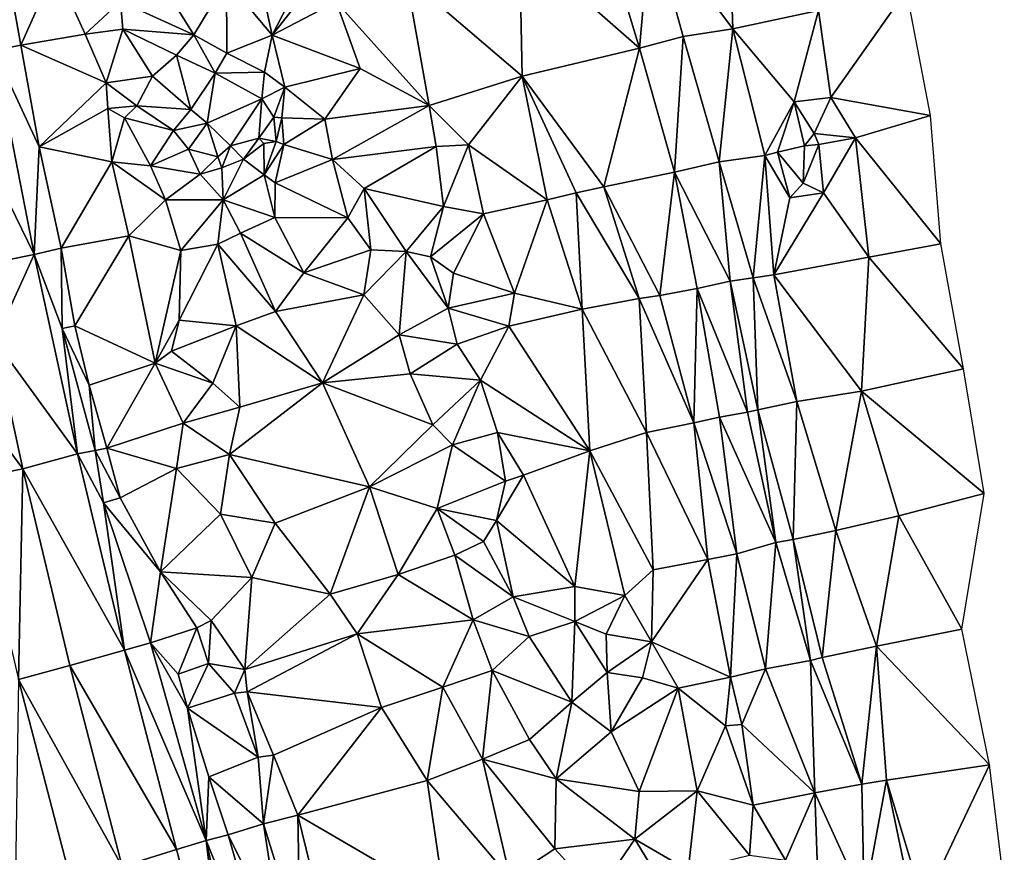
# Model space of a CAD drawing. Header units: feet. Extents: x 116535 to 120173, y 200032 to 203855.
# Tile 12 of 87: x 118406 to 118621, y 201053 to 201235. Entities that reach past the tile are written whole.
import ezdxf

# ---------------------------------------------------------------- set-up
doc = ezdxf.new("R2010")
doc.units = ezdxf.units.FT
doc.header["$MEASUREMENT"] = 0
doc.layers.add('V-TOPO-TINN-3DFC', color=3, linetype='Continuous')

msp = doc.modelspace()

# ---------------------------------------------------------------- linework, layer by layer
at = {"layer": 'V-TOPO-TINN-3DFC'}
for points in [[(118543.7124, 201256.4314, 619.453), (118561.6148, 201232.6595, 621.343), (118560.6928, 201260.9677, 621.858)], [(118560.6928, 201260.9677, 621.858), (118561.6148, 201232.6595, 621.343), (118580.3243, 201236.6518, 623.489)], [(118543.7124, 201256.4314, 619.453), (118533.2976, 201254.6052, 618.73), (118541.2592, 201228.4481, 617.783)], [(118543.7124, 201256.4314, 619.453), (118541.2592, 201228.4481, 617.783), (118550.774, 201230.9493, 618.065)], [(118543.7124, 201256.4314, 619.453), (118550.774, 201230.9493, 618.065), (118561.6148, 201232.6595, 621.343)], [(118533.2976, 201254.6052, 618.73), (118515.0751, 201251.455, 617.762), (118541.2592, 201228.4481, 617.783)], [(118515.0751, 201251.455, 617.762), (118490.3231, 201244.0034, 615.889), (118515.6542, 201222.3136, 616.035)], [(118515.0751, 201251.455, 617.762), (118515.6542, 201222.3136, 616.035), (118541.2592, 201228.4481, 617.783)], [(118400.415918, 201227.96341, 571.763743), (118406.2934, 201229.0622, 570.717), (118402.5741, 201249.8058, 571.015)], [(118406.2934, 201229.0622, 570.717), (118413.78, 201245.9135, 595.881), (118402.5741, 201249.8058, 571.015)], [(118406.2934, 201229.0622, 570.717), (118420.3076, 201231.4894, 596.234), (118413.78, 201245.9135, 595.881)], [(118428.0412, 201238.6419, 597.811), (118413.78, 201245.9135, 595.881), (118420.3076, 201231.4894, 596.234)], [(118428.0412, 201238.6419, 597.811), (118444.0225, 201231.3634, 604.728), (118436.4418, 201243.4973, 603.89)], [(118451.162, 201243.1993, 621.481), (118436.4418, 201243.4973, 603.89), (118444.0225, 201231.3634, 604.728)], [(118451.162, 201243.1993, 621.481), (118444.0225, 201231.3634, 604.728), (118451.243, 201227.331, 607.67)], [(118451.162, 201243.1993, 621.481), (118461.0648, 201231.2944, 611.608), (118458.7016, 201242.4302, 622.983)], [(118451.162, 201243.1993, 621.481), (118451.243, 201227.331, 607.67), (118461.0648, 201231.2944, 611.608)], [(118495.3355, 201215.9451, 614.848), (118490.3231, 201244.0034, 615.889), (118475.0629, 201238.5659, 615.781)], [(118495.3355, 201215.9451, 614.848), (118515.6542, 201222.3136, 616.035), (118490.3231, 201244.0034, 615.889)], [(118458.7016, 201242.4302, 622.983), (118461.0648, 201231.2944, 611.608), (118465.6962, 201240.1931, 612.349)], [(118580.3243, 201236.6518, 623.489), (118582.9775, 201217.6703, 623.626), (118599.5119, 201241.1251, 624.958)], [(118599.5119, 201241.1251, 624.958), (118582.9775, 201217.6703, 623.626), (118604.7363, 201213.705, 626.505)], [(118428.0412, 201238.6419, 597.811), (118420.3076, 201231.4894, 596.234), (118428.5112, 201232.5945, 597.616)], [(118428.0412, 201238.6419, 597.811), (118428.5112, 201232.5945, 597.616), (118444.0225, 201231.3634, 604.728)], [(118467.7223, 201239.749, 612.432), (118465.6962, 201240.1931, 612.349), (118461.0648, 201231.2944, 611.608)], [(118475.0629, 201238.5659, 615.781), (118467.7223, 201239.749, 612.432), (118461.0648, 201231.2944, 611.608)], [(118475.0629, 201238.5659, 615.781), (118461.0648, 201231.2944, 611.608), (118480.3063, 201223.9738, 613.754)], [(118495.3355, 201215.9451, 614.848), (118475.0629, 201238.5659, 615.781), (118480.3063, 201223.9738, 613.754)], [(118561.6148, 201232.6595, 621.343), (118575.0299, 201216.6992, 622.823), (118580.3243, 201236.6518, 623.489)], [(118580.3243, 201236.6518, 623.489), (118575.0299, 201216.6992, 622.823), (118582.9775, 201217.6703, 623.626)], [(118420.3076, 201231.4894, 596.234), (118424.8729, 201220.8865, 596.779), (118428.5112, 201232.5945, 597.616)], [(118428.5112, 201232.5945, 597.616), (118424.8729, 201220.8865, 596.779), (118435.0047, 201222.3536, 598.348)], [(118444.0225, 201231.3634, 604.728), (118428.5112, 201232.5945, 597.616), (118440.1881, 201226.892, 605.915)], [(118440.1881, 201226.892, 605.915), (118428.5112, 201232.5945, 597.616), (118435.0047, 201222.3536, 598.348)], [(118550.774, 201230.9493, 618.065), (118558.6036, 201203.6392, 618.821), (118561.6148, 201232.6595, 621.343)], [(118561.6148, 201232.6595, 621.343), (118558.6036, 201203.6392, 618.821), (118568.5924, 201205.0223, 621.164)], [(118561.6148, 201232.6595, 621.343), (118568.5924, 201205.0223, 621.164), (118575.0299, 201216.6992, 622.823)], [(118406.2934, 201229.0622, 570.717), (118424.8729, 201220.8865, 596.779), (118420.3076, 201231.4894, 596.234)], [(118448.6518, 201222.9547, 606.444), (118444.0225, 201231.3634, 604.728), (118440.1881, 201226.892, 605.915)], [(118448.6518, 201222.9547, 606.444), (118451.243, 201227.331, 607.67), (118444.0225, 201231.3634, 604.728)], [(118461.0648, 201231.2944, 611.608), (118451.243, 201227.331, 607.67), (118459.3927, 201223.1767, 609.748)], [(118461.0648, 201231.2944, 611.608), (118459.3927, 201223.1767, 609.748), (118463.863, 201219.9054, 609.552)], [(118480.3063, 201223.9738, 613.754), (118461.0648, 201231.2944, 611.608), (118463.863, 201219.9054, 609.552)], [(118541.2592, 201228.4481, 617.783), (118548.8728, 201201.368, 618.155), (118550.774, 201230.9493, 618.065)], [(118550.774, 201230.9493, 618.065), (118548.8728, 201201.368, 618.155), (118558.6036, 201203.6392, 618.821)], [(118409.182197, 201183.408837, 571.850836), (118400.415918, 201227.96341, 571.763743), (118388.639442, 201225.392484, 572.395378)], [(118400.415918, 201227.96341, 571.763743), (118410.2418, 201206.9334, 570.714), (118406.2934, 201229.0622, 570.717)], [(118409.182197, 201183.408837, 571.850836), (118410.2418, 201206.9334, 570.714), (118400.415918, 201227.96341, 571.763743)], [(118410.2418, 201206.9334, 570.714), (118424.8729, 201220.8865, 596.779), (118406.2934, 201229.0622, 570.717)], [(118541.2592, 201228.4481, 617.783), (118515.6542, 201222.3136, 616.035), (118533.4956, 201198.1337, 616.248)], [(118541.2592, 201228.4481, 617.783), (118533.4956, 201198.1337, 616.248), (118548.8728, 201201.368, 618.155)], [(118440.1881, 201226.892, 605.915), (118435.0047, 201222.3536, 598.348), (118443.3434, 201215.0281, 600.42)], [(118448.6518, 201222.9547, 606.444), (118440.1881, 201226.892, 605.915), (118443.3434, 201215.0281, 600.42)], [(118459.3927, 201223.1767, 609.748), (118451.243, 201227.331, 607.67), (118448.6518, 201222.9547, 606.444)], [(118397.272967, 201180.975935, 572.343754), (118409.182197, 201183.408837, 571.850836), (118388.639442, 201225.392484, 572.395378)], [(118480.3063, 201223.9738, 613.754), (118463.863, 201219.9054, 609.552), (118472.5647, 201212.9469, 612.474)], [(118480.3063, 201223.9738, 613.754), (118472.5647, 201212.9469, 612.474), (118495.3355, 201215.9451, 614.848)], [(118435.0047, 201222.3536, 598.348), (118424.8729, 201220.8865, 596.779), (118431.5585, 201215.8611, 597.173)], [(118435.0047, 201222.3536, 598.348), (118431.5585, 201215.8611, 597.173), (118443.3434, 201215.0281, 600.42)], [(118448.6518, 201222.9547, 606.444), (118443.3434, 201215.0281, 600.42), (118446.9077, 201212.0508, 600.462)], [(118448.6518, 201222.9547, 606.444), (118446.9077, 201212.0508, 600.462), (118458.8086, 201217.4052, 606.627)], [(118459.3927, 201223.1767, 609.748), (118448.6518, 201222.9547, 606.444), (118458.8086, 201217.4052, 606.627)], [(118463.863, 201219.9054, 609.552), (118459.3927, 201223.1767, 609.748), (118458.8086, 201217.4052, 606.627)], [(118515.6542, 201222.3136, 616.035), (118495.3355, 201215.9451, 614.848), (118503.9632, 201207.3594, 614.019)], [(118515.6542, 201222.3136, 616.035), (118503.9632, 201207.3594, 614.019), (118521.0896, 201195.3655, 614.638)], [(118515.6542, 201222.3136, 616.035), (118527.4151, 201196.8666, 614.87), (118533.4956, 201198.1337, 616.248)], [(118515.6542, 201222.3136, 616.035), (118521.0896, 201195.3655, 614.638), (118527.4151, 201196.8666, 614.87)], [(118410.2418, 201206.9334, 570.714), (118425.226, 201215.2681, 593.331), (118424.8729, 201220.8865, 596.779)], [(118424.8729, 201220.8865, 596.779), (118425.226, 201215.2681, 593.331), (118431.5585, 201215.8611, 597.173)], [(118463.863, 201219.9054, 609.552), (118458.8086, 201217.4052, 606.627), (118461.4508, 201213.4029, 607.799)], [(118463.863, 201219.9054, 609.552), (118461.4508, 201213.4029, 607.799), (118463.196, 201213.2079, 608.015)], [(118472.5647, 201212.9469, 612.474), (118463.863, 201219.9054, 609.552), (118463.196, 201213.2079, 608.015)], [(118446.9077, 201212.0508, 600.462), (118451.9771, 201207.0984, 604.037), (118458.8086, 201217.4052, 606.627)], [(118451.9771, 201207.0984, 604.037), (118458.1786, 201208.8106, 608.302), (118458.8086, 201217.4052, 606.627)], [(118458.1786, 201208.8106, 608.302), (118461.4508, 201213.4029, 607.799), (118458.8086, 201217.4052, 606.627)], [(118575.0299, 201216.6992, 622.823), (118579.3662, 201209.8256, 625.527), (118582.9775, 201217.6703, 623.626)], [(118582.9775, 201217.6703, 623.626), (118579.3662, 201209.8256, 625.527), (118588.393, 201208.8676, 624.102)], [(118582.9775, 201217.6703, 623.626), (118588.393, 201208.8676, 624.102), (118604.7363, 201213.705, 626.505)], [(118410.2418, 201206.9334, 570.714), (118426.131, 201203.6081, 589.475), (118425.226, 201215.2681, 593.331)], [(118431.5585, 201215.8611, 597.173), (118425.226, 201215.2681, 593.331), (118428.8682, 201213.2449, 592.746)], [(118426.131, 201203.6081, 589.475), (118428.8682, 201213.2449, 592.746), (118425.226, 201215.2681, 593.331)], [(118431.5585, 201215.8611, 597.173), (118428.8682, 201213.2449, 592.746), (118439.5361, 201210.4337, 597.45)], [(118431.5585, 201215.8611, 597.173), (118439.5361, 201210.4337, 597.45), (118443.3434, 201215.0281, 600.42)], [(118439.5361, 201210.4337, 597.45), (118446.9077, 201212.0508, 600.462), (118443.3434, 201215.0281, 600.42)], [(118472.5647, 201212.9469, 612.474), (118474.2819, 201204.1222, 611.432), (118495.3355, 201215.9451, 614.848)], [(118474.2819, 201204.1222, 611.432), (118496.8987, 201206.9834, 615.117), (118495.3355, 201215.9451, 614.848)], [(118495.3355, 201215.9451, 614.848), (118496.8987, 201206.9834, 615.117), (118503.9632, 201207.3594, 614.019)], [(118568.5924, 201205.0223, 621.164), (118571.3926, 201205.7473, 621.902), (118575.0299, 201216.6992, 622.823)], [(118571.3926, 201205.7473, 621.902), (118577.2151, 201207.0854, 625.685), (118575.0299, 201216.6992, 622.823)], [(118575.0299, 201216.6992, 622.823), (118577.2151, 201207.0854, 625.685), (118579.3662, 201209.8256, 625.527)], [(118434.5867, 201202.7761, 590.261), (118428.8682, 201213.2449, 592.746), (118426.131, 201203.6081, 589.475)], [(118439.5361, 201210.4337, 597.45), (118428.8682, 201213.2449, 592.746), (118434.5867, 201202.7761, 590.261)], [(118458.1786, 201208.8106, 608.302), (118462.0069, 201208.0595, 605.55), (118461.4508, 201213.4029, 607.799)], [(118461.4508, 201213.4029, 607.799), (118462.0069, 201208.0595, 605.55), (118463.196, 201213.2079, 608.015)], [(118463.196, 201213.2079, 608.015), (118462.0069, 201208.0595, 605.55), (118463.645, 201207.4275, 605.425)], [(118472.5647, 201212.9469, 612.474), (118463.196, 201213.2079, 608.015), (118463.645, 201207.4275, 605.425)], [(118472.5647, 201212.9469, 612.474), (118463.645, 201207.4275, 605.425), (118474.2819, 201204.1222, 611.432)], [(118588.393, 201208.8676, 624.102), (118606.9615, 201185.7627, 626.985), (118604.7363, 201213.705, 626.505)], [(118439.5361, 201210.4337, 597.45), (118442.8544, 201206.3704, 597.945), (118446.9077, 201212.0508, 600.462)], [(118446.9077, 201212.0508, 600.462), (118442.8544, 201206.3704, 597.945), (118449.2329, 201204.6822, 602.15)], [(118446.9077, 201212.0508, 600.462), (118449.2329, 201204.6822, 602.15), (118451.9771, 201207.0984, 604.037)], [(118439.5361, 201210.4337, 597.45), (118434.5867, 201202.7761, 590.261), (118442.8544, 201206.3704, 597.945)], [(118451.9771, 201207.0984, 604.037), (118454.8683, 201204.2222, 605.176), (118458.1786, 201208.8106, 608.302)], [(118454.8683, 201204.2222, 605.176), (118459.2907, 201207.5995, 608.468), (118458.1786, 201208.8106, 608.302)], [(118459.2907, 201207.5995, 608.468), (118462.0069, 201208.0595, 605.55), (118458.1786, 201208.8106, 608.302)], [(118577.2151, 201207.0854, 625.685), (118580.3853, 201207.4215, 625.04), (118579.3662, 201209.8256, 625.527)], [(118588.393, 201208.8676, 624.102), (118579.3662, 201209.8256, 625.527), (118580.3853, 201207.4215, 625.04)], [(118588.393, 201208.8676, 624.102), (118580.3853, 201207.4215, 625.04), (118581.3834, 201196.8396, 623.657)], [(118588.393, 201208.8676, 624.102), (118581.3834, 201196.8396, 623.657), (118591.2822, 201182.8465, 625.23)], [(118588.393, 201208.8676, 624.102), (118591.2822, 201182.8465, 625.23), (118606.9615, 201185.7627, 626.985)], [(118409.182197, 201183.408837, 571.850836), (118415.0891, 201184.7486, 570.809), (118410.2418, 201206.9334, 570.714)], [(118415.0891, 201184.7486, 570.809), (118426.131, 201203.6081, 589.475), (118410.2418, 201206.9334, 570.714)], [(118442.8544, 201206.3704, 597.945), (118434.5867, 201202.7761, 590.261), (118445.3726, 201200.9309, 598.927)], [(118442.8544, 201206.3704, 597.945), (118445.3726, 201200.9309, 598.927), (118449.2329, 201204.6822, 602.15)], [(118450.1339, 201202.339, 602.79), (118451.9771, 201207.0984, 604.037), (118449.2329, 201204.6822, 602.15)], [(118450.1339, 201202.339, 602.79), (118454.8683, 201204.2222, 605.176), (118451.9771, 201207.0984, 604.037)], [(118454.8683, 201204.2222, 605.176), (118459.3357, 201200.8229, 602.647), (118459.2907, 201207.5995, 608.468)], [(118459.2907, 201207.5995, 608.468), (118459.3357, 201200.8229, 602.647), (118462.0069, 201208.0595, 605.55)], [(118463.645, 201207.4275, 605.425), (118462.0069, 201208.0595, 605.55), (118459.3357, 201200.8229, 602.647)], [(118463.645, 201207.4275, 605.425), (118459.3357, 201200.8229, 602.647), (118461.7669, 201199.0388, 603.015)], [(118463.645, 201207.4275, 605.425), (118461.7669, 201199.0388, 603.015), (118474.2819, 201204.1222, 611.432)], [(118474.2819, 201204.1222, 611.432), (118481.1734, 201197.7897, 611.771), (118496.8987, 201206.9834, 615.117)], [(118481.1734, 201197.7897, 611.771), (118498.5168, 201193.9064, 614.355), (118496.8987, 201206.9834, 615.117)], [(118503.9632, 201207.3594, 614.019), (118496.8987, 201206.9834, 615.117), (118498.5168, 201193.9064, 614.355)], [(118507.2135, 201192.2782, 612.278), (118503.9632, 201207.3594, 614.019), (118498.5168, 201193.9064, 614.355)], [(118521.0896, 201195.3655, 614.638), (118503.9632, 201207.3594, 614.019), (118507.2135, 201192.2782, 612.278)], [(118571.3926, 201205.7473, 621.902), (118576.9911, 201198.9758, 625.048), (118577.2151, 201207.0854, 625.685)], [(118581.3834, 201196.8396, 623.657), (118580.3853, 201207.4215, 625.04), (118576.9911, 201198.9758, 625.048)], [(118576.9911, 201198.9758, 625.048), (118580.3853, 201207.4215, 625.04), (118577.2151, 201207.0854, 625.685)], [(118445.3726, 201200.9309, 598.927), (118450.1339, 201202.339, 602.79), (118449.2329, 201204.6822, 602.15)], [(118450.1339, 201202.339, 602.79), (118450.439, 201195.3235, 597.679), (118454.8683, 201204.2222, 605.176)], [(118454.8683, 201204.2222, 605.176), (118450.439, 201195.3235, 597.679), (118459.3357, 201200.8229, 602.647)], [(118568.5924, 201205.0223, 621.164), (118558.6036, 201203.6392, 618.821), (118566.0392, 201178.2851, 619.738)], [(118570.5455, 201178.9742, 621.864), (118568.5924, 201205.0223, 621.164), (118566.0392, 201178.2851, 619.738)], [(118568.5924, 201205.0223, 621.164), (118574.0458, 201195.7745, 622.844), (118571.3926, 201205.7473, 621.902)], [(118570.5455, 201178.9742, 621.864), (118574.0458, 201195.7745, 622.844), (118568.5924, 201205.0223, 621.164)], [(118571.3926, 201205.7473, 621.902), (118574.0458, 201195.7745, 622.844), (118576.9911, 201198.9758, 625.048)], [(118415.0891, 201184.7486, 570.809), (118429.8583, 201187.5079, 589.17), (118426.131, 201203.6081, 589.475)], [(118429.8583, 201187.5079, 589.17), (118437.806, 201195.3025, 589.507), (118426.131, 201203.6081, 589.475)], [(118437.806, 201195.3025, 589.507), (118434.5867, 201202.7761, 590.261), (118426.131, 201203.6081, 589.475)], [(118445.3726, 201200.9309, 598.927), (118434.5867, 201202.7761, 590.261), (118437.806, 201195.3025, 589.507)], [(118445.3726, 201200.9309, 598.927), (118450.439, 201195.3235, 597.679), (118450.1339, 201202.339, 602.79)], [(118461.7669, 201199.0388, 603.015), (118477.6241, 201191.4212, 605.455), (118474.2819, 201204.1222, 611.432)], [(118474.2819, 201204.1222, 611.432), (118477.6241, 201191.4212, 605.455), (118481.1734, 201197.7897, 611.771)], [(118548.8728, 201201.368, 618.155), (118561.0548, 201177.5921, 618.722), (118558.6036, 201203.6392, 618.821)], [(118558.6036, 201203.6392, 618.821), (118561.0548, 201177.5921, 618.722), (118566.0392, 201178.2851, 619.738)], [(118445.3726, 201200.9309, 598.927), (118437.806, 201195.3025, 589.507), (118450.439, 201195.3235, 597.679)], [(118459.3357, 201200.8229, 602.647), (118450.439, 201195.3235, 597.679), (118461.6709, 201191.4452, 599.985)], [(118459.3357, 201200.8229, 602.647), (118461.6709, 201191.4452, 599.985), (118461.7669, 201199.0388, 603.015)], [(118548.8728, 201201.368, 618.155), (118533.4956, 201198.1337, 616.248), (118545.6866, 201174.4558, 617.794)], [(118548.8728, 201201.368, 618.155), (118545.6866, 201174.4558, 617.794), (118553.8192, 201175.9799, 618.432)], [(118548.8728, 201201.368, 618.155), (118553.8192, 201175.9799, 618.432), (118561.0548, 201177.5921, 618.722)], [(118461.7669, 201199.0388, 603.015), (118461.6709, 201191.4452, 599.985), (118477.6241, 201191.4212, 605.455)], [(118481.1734, 201197.7897, 611.771), (118477.6241, 201191.4212, 605.455), (118482.6475, 201184.4186, 606.368)], [(118481.1734, 201197.7897, 611.771), (118490.3441, 201184.0506, 610.434), (118498.5168, 201193.9064, 614.355)], [(118481.1734, 201197.7897, 611.771), (118482.6475, 201184.4186, 606.368), (118490.3441, 201184.0506, 610.434)], [(118533.4956, 201198.1337, 616.248), (118527.4151, 201196.8666, 614.87), (118541.1972, 201173.8038, 616.049)], [(118533.4956, 201198.1337, 616.248), (118541.1972, 201173.8038, 616.049), (118545.6866, 201174.4558, 617.794)], [(118574.0458, 201195.7745, 622.844), (118581.3834, 201196.8396, 623.657), (118576.9911, 201198.9758, 625.048)], [(118527.4151, 201196.8666, 614.87), (118521.0896, 201195.3655, 614.638), (118528.7662, 201171.4636, 613.752)], [(118527.4151, 201196.8666, 614.87), (118528.7662, 201171.4636, 613.752), (118541.1972, 201173.8038, 616.049)], [(118574.0458, 201195.7745, 622.844), (118570.5455, 201178.9742, 621.864), (118581.3834, 201196.8396, 623.657)], [(118581.3834, 201196.8396, 623.657), (118570.5455, 201178.9742, 621.864), (118591.2822, 201182.8465, 625.23)], [(118441.1982, 201184.2776, 588.996), (118437.806, 201195.3025, 589.507), (118429.8583, 201187.5079, 589.17)], [(118450.439, 201195.3235, 597.679), (118437.806, 201195.3025, 589.507), (118441.1982, 201184.2776, 588.996)], [(118450.439, 201195.3235, 597.679), (118441.1982, 201184.2776, 588.996), (118449.2699, 201185.6287, 596.684)], [(118450.439, 201195.3235, 597.679), (118449.2699, 201185.6287, 596.684), (118454.2233, 201188.0199, 598.397)], [(118450.439, 201195.3235, 597.679), (118454.2233, 201188.0199, 598.397), (118461.6709, 201191.4452, 599.985)], [(118490.3441, 201184.0506, 610.434), (118495.6196, 201182.8605, 612.335), (118498.5168, 201193.9064, 614.355)], [(118507.2135, 201192.2782, 612.278), (118498.5168, 201193.9064, 614.355), (118495.6196, 201182.8605, 612.335)], [(118521.0896, 201195.3655, 614.638), (118507.2135, 201192.2782, 612.278), (118513.956, 201174.9469, 611.344)], [(118521.0896, 201195.3655, 614.638), (118513.956, 201174.9469, 611.344), (118528.7662, 201171.4636, 613.752)], [(118454.2233, 201188.0199, 598.397), (118467.9824, 201179.4232, 600.688), (118461.6709, 201191.4452, 599.985)], [(118461.6709, 201191.4452, 599.985), (118467.9824, 201179.4232, 600.688), (118477.6241, 201191.4212, 605.455)], [(118467.9824, 201179.4232, 600.688), (118482.6475, 201184.4186, 606.368), (118477.6241, 201191.4212, 605.455)], [(118507.2135, 201192.2782, 612.278), (118495.6196, 201182.8605, 612.335), (118500.662, 201179.3532, 610.61)], [(118507.2135, 201192.2782, 612.278), (118500.662, 201179.3532, 610.61), (118513.956, 201174.9469, 611.344)], [(118418.0134, 201167.8613, 571.044), (118429.8583, 201187.5079, 589.17), (118415.0891, 201184.7486, 570.809)], [(118435.5468, 201159.7086, 589.121), (118429.8583, 201187.5079, 589.17), (118418.0134, 201167.8613, 571.044)], [(118441.1982, 201184.2776, 588.996), (118429.8583, 201187.5079, 589.17), (118435.5468, 201159.7086, 589.121)], [(118454.2233, 201188.0199, 598.397), (118449.2699, 201185.6287, 596.684), (118461.8029, 201170.9515, 599.133)], [(118454.2233, 201188.0199, 598.397), (118461.8029, 201170.9515, 599.133), (118467.9824, 201179.4232, 600.688)], [(118449.2699, 201185.6287, 596.684), (118440.7722, 201169.0304, 590.978), (118453.2322, 201167.8533, 597.931)], [(118449.2699, 201185.6287, 596.684), (118441.1982, 201184.2776, 588.996), (118440.7722, 201169.0304, 590.978)], [(118449.2699, 201185.6287, 596.684), (118453.2322, 201167.8533, 597.931), (118461.8029, 201170.9515, 599.133)], [(118591.2822, 201182.8465, 625.23), (118611.9618, 201158.4665, 627.376), (118606.9615, 201185.7627, 626.985)], [(118409.182197, 201183.408837, 571.850836), (118397.272967, 201180.975935, 572.343754), (118400.579456, 201164.635366, 572.386798)], [(118418.649837, 201139.853505, 571.953629), (118409.182197, 201183.408837, 571.850836), (118400.579456, 201164.635366, 572.386798)], [(118409.182197, 201183.408837, 571.850836), (118415.3102, 201167.2502, 571.263), (118415.0891, 201184.7486, 570.809)], [(118418.649837, 201139.853505, 571.953629), (118415.3102, 201167.2502, 571.263), (118409.182197, 201183.408837, 571.850836)], [(118418.0134, 201167.8613, 571.044), (118415.0891, 201184.7486, 570.809), (118415.3102, 201167.2502, 571.263)], [(118441.1982, 201184.2776, 588.996), (118435.5468, 201159.7086, 589.121), (118440.7722, 201169.0304, 590.978)], [(118467.9824, 201179.4232, 600.688), (118481.1214, 201174.5718, 602.065), (118482.6475, 201184.4186, 606.368)], [(118481.1214, 201174.5718, 602.065), (118490.3441, 201184.0506, 610.434), (118482.6475, 201184.4186, 606.368)], [(118481.1214, 201174.5718, 602.065), (118488.795, 201165.8541, 603.072), (118490.3441, 201184.0506, 610.434)], [(118488.795, 201165.8541, 603.072), (118499.4799, 201171.6946, 608.965), (118490.3441, 201184.0506, 610.434)], [(118490.3441, 201184.0506, 610.434), (118499.4799, 201171.6946, 608.965), (118495.6196, 201182.8605, 612.335)], [(118495.6196, 201182.8605, 612.335), (118499.4799, 201171.6946, 608.965), (118500.662, 201179.3532, 610.61)], [(118570.5455, 201178.9742, 621.864), (118589.6621, 201153.5522, 624.08), (118591.2822, 201182.8465, 625.23)], [(118591.2822, 201182.8465, 625.23), (118589.6621, 201153.5522, 624.08), (118611.9618, 201158.4665, 627.376)], [(118467.9824, 201179.4232, 600.688), (118461.8029, 201170.9515, 599.133), (118481.1214, 201174.5718, 602.065)], [(118500.662, 201179.3532, 610.61), (118499.4799, 201171.6946, 608.965), (118513.956, 201174.9469, 611.344)], [(118566.0392, 201178.2851, 619.738), (118575.5979, 201151.303, 623.606), (118570.5455, 201178.9742, 621.864)], [(118570.5455, 201178.9742, 621.864), (118575.5979, 201151.303, 623.606), (118589.6621, 201153.5522, 624.08)], [(118553.8192, 201175.9799, 618.432), (118564.8071, 201148.9968, 619.732), (118561.0548, 201177.5921, 618.722)], [(118561.0548, 201177.5921, 618.722), (118567.0473, 201149.4928, 620.77), (118566.0392, 201178.2851, 619.738)], [(118561.0548, 201177.5921, 618.722), (118564.8071, 201148.9968, 619.732), (118567.0473, 201149.4928, 620.77)], [(118566.0392, 201178.2851, 619.738), (118567.0473, 201149.4928, 620.77), (118575.5979, 201151.303, 623.606)], [(118461.8029, 201170.9515, 599.133), (118472.1047, 201155.4213, 600.299), (118481.1214, 201174.5718, 602.065)], [(118481.1214, 201174.5718, 602.065), (118472.1047, 201155.4213, 600.299), (118488.795, 201165.8541, 603.072)], [(118499.4799, 201171.6946, 608.965), (118512.7469, 201167.7273, 610.916), (118513.956, 201174.9469, 611.344)], [(118513.956, 201174.9469, 611.344), (118512.7469, 201167.7273, 610.916), (118528.7662, 201171.4636, 613.752)], [(118545.6866, 201174.4558, 617.794), (118541.1972, 201173.8038, 616.049), (118553.0802, 201146.6336, 619.027)], [(118553.8192, 201175.9799, 618.432), (118545.6866, 201174.4558, 617.794), (118553.0802, 201146.6336, 619.027)], [(118553.8192, 201175.9799, 618.432), (118553.0802, 201146.6336, 619.027), (118558.7266, 201147.9057, 619.294)], [(118553.8192, 201175.9799, 618.432), (118558.7266, 201147.9057, 619.294), (118564.8071, 201148.9968, 619.732)], [(118541.1972, 201173.8038, 616.049), (118528.7662, 201171.4636, 613.752), (118542.8043, 201144.5174, 615.528)], [(118541.1972, 201173.8038, 616.049), (118542.8043, 201144.5174, 615.528), (118553.0802, 201146.6336, 619.027)], [(118453.2322, 201167.8533, 597.931), (118472.1047, 201155.4213, 600.299), (118461.8029, 201170.9515, 599.133)], [(118488.795, 201165.8541, 603.072), (118501.491, 201163.816, 609.579), (118499.4799, 201171.6946, 608.965)], [(118499.4799, 201171.6946, 608.965), (118501.491, 201163.816, 609.579), (118512.7469, 201167.7273, 610.916)], [(118528.7662, 201171.4636, 613.752), (118512.7469, 201167.7273, 610.916), (118530.4363, 201140.5691, 612.778)], [(118528.7662, 201171.4636, 613.752), (118530.4363, 201140.5691, 612.778), (118542.8043, 201144.5174, 615.528)], [(118421.1656, 201154.8403, 571.051), (118418.0134, 201167.8613, 571.044), (118415.3102, 201167.2502, 571.263)], [(118421.1656, 201154.8403, 571.051), (118435.5468, 201159.7086, 589.121), (118418.0134, 201167.8613, 571.044)], [(118435.5468, 201159.7086, 589.121), (118439.1021, 201162.3189, 590.592), (118440.7722, 201169.0304, 590.978)], [(118453.2322, 201167.8533, 597.931), (118440.7722, 201169.0304, 590.978), (118439.1021, 201162.3189, 590.592)], [(118453.2322, 201167.8533, 597.931), (118439.1021, 201162.3189, 590.592), (118448.1168, 201155.2773, 598.166)], [(118453.2322, 201167.8533, 597.931), (118448.1168, 201155.2773, 598.166), (118454.0593, 201150.0749, 598.789)], [(118453.2322, 201167.8533, 597.931), (118454.0593, 201150.0749, 598.789), (118472.1047, 201155.4213, 600.299)], [(118506.5904, 201155.9763, 608.823), (118512.7469, 201167.7273, 610.916), (118501.491, 201163.816, 609.579)], [(118506.5904, 201155.9763, 608.823), (118530.4363, 201140.5691, 612.778), (118512.7469, 201167.7273, 610.916)], [(118422.5037, 201140.6341, 571.179), (118415.3102, 201167.2502, 571.263), (118418.649837, 201139.853505, 571.953629)], [(118422.5037, 201140.6341, 571.179), (118421.1656, 201154.8403, 571.051), (118415.3102, 201167.2502, 571.263)], [(118488.795, 201165.8541, 603.072), (118472.1047, 201155.4213, 600.299), (118491.2122, 201157.3315, 602.508)], [(118488.795, 201165.8541, 603.072), (118491.2122, 201157.3315, 602.508), (118501.491, 201163.816, 609.579)], [(118389.38717, 201160.049675, 572.618145), (118406.661094, 201136.612774, 572.395754), (118400.579456, 201164.635366, 572.386798)], [(118418.649837, 201139.853505, 571.953629), (118400.579456, 201164.635366, 572.386798), (118406.661094, 201136.612774, 572.395754)], [(118491.2122, 201157.3315, 602.508), (118506.5904, 201155.9763, 608.823), (118501.491, 201163.816, 609.579)], [(118448.1168, 201155.2773, 598.166), (118439.1021, 201162.3189, 590.592), (118435.5468, 201159.7086, 589.121)], [(118395.535058, 201134.370125, 572.533295), (118406.661094, 201136.612774, 572.395754), (118389.38717, 201160.049675, 572.618145)], [(118425.0379, 201141.1142, 571.301), (118435.5468, 201159.7086, 589.121), (118421.1656, 201154.8403, 571.051)], [(118425.0379, 201141.1142, 571.301), (118441.6523, 201146.5686, 595.475), (118435.5468, 201159.7086, 589.121)], [(118448.1168, 201155.2773, 598.166), (118435.5468, 201159.7086, 589.121), (118441.6523, 201146.5686, 595.475)], [(118491.2122, 201157.3315, 602.508), (118472.1047, 201155.4213, 600.299), (118496.1866, 201146.2496, 602.627)], [(118491.2122, 201157.3315, 602.508), (118496.1866, 201146.2496, 602.627), (118506.5904, 201155.9763, 608.823)], [(118589.6621, 201153.5522, 624.08), (118616.4762, 201131.2074, 625.409), (118611.9618, 201158.4665, 627.376)], [(118422.5037, 201140.6341, 571.179), (118425.0379, 201141.1142, 571.301), (118421.1656, 201154.8403, 571.051)], [(118448.1168, 201155.2773, 598.166), (118441.6523, 201146.5686, 595.475), (118454.0593, 201150.0749, 598.789)], [(118482.3265, 201132.7015, 600.754), (118472.1047, 201155.4213, 600.299), (118451.7761, 201139.7351, 598.394)], [(118451.7761, 201139.7351, 598.394), (118472.1047, 201155.4213, 600.299), (118454.0593, 201150.0749, 598.789)], [(118482.3265, 201132.7015, 600.754), (118496.1866, 201146.2496, 602.627), (118472.1047, 201155.4213, 600.299)], [(118496.1866, 201146.2496, 602.627), (118500.457, 201141.8362, 602.509), (118506.5904, 201155.9763, 608.823)], [(118500.457, 201141.8362, 602.509), (118510.2747, 201144.5214, 607.64), (118506.5904, 201155.9763, 608.823)], [(118506.5904, 201155.9763, 608.823), (118510.2747, 201144.5214, 607.64), (118530.4363, 201140.5691, 612.778)], [(118575.5979, 201151.303, 623.606), (118584.1166, 201123.1647, 622.131), (118589.6621, 201153.5522, 624.08)], [(118589.6621, 201153.5522, 624.08), (118584.1166, 201123.1647, 622.131), (118597.8697, 201126.388, 624.185)], [(118589.6621, 201153.5522, 624.08), (118597.8697, 201126.388, 624.185), (118616.4762, 201131.2074, 625.409)], [(118567.0473, 201149.4928, 620.77), (118574.7519, 201121.1766, 620.007), (118575.5979, 201151.303, 623.606)], [(118575.5979, 201151.303, 623.606), (118574.7519, 201121.1766, 620.007), (118584.1166, 201123.1647, 622.131)], [(118441.6523, 201146.5686, 595.475), (118451.7761, 201139.7351, 598.394), (118454.0593, 201150.0749, 598.789)], [(118558.7266, 201147.9057, 619.294), (118571.0026, 201120.5695, 618.271), (118564.8071, 201148.9968, 619.732)], [(118564.8071, 201148.9968, 619.732), (118571.0026, 201120.5695, 618.271), (118567.0473, 201149.4928, 620.77)], [(118567.0473, 201149.4928, 620.77), (118571.0026, 201120.5695, 618.271), (118574.7519, 201121.1766, 620.007)], [(118425.0379, 201141.1142, 571.301), (118440.2211, 201136.6778, 580.798), (118441.6523, 201146.5686, 595.475)], [(118441.6523, 201146.5686, 595.475), (118440.2211, 201136.6778, 580.798), (118451.7761, 201139.7351, 598.394)], [(118482.3265, 201132.7015, 600.754), (118500.457, 201141.8362, 602.509), (118496.1866, 201146.2496, 602.627)], [(118553.0802, 201146.6336, 619.027), (118542.8043, 201144.5174, 615.528), (118556.1694, 201116.8502, 618.337)], [(118558.7266, 201147.9057, 619.294), (118553.0802, 201146.6336, 619.027), (118562.5019, 201118.0553, 618.052)], [(118553.0802, 201146.6336, 619.027), (118556.1694, 201116.8502, 618.337), (118562.5019, 201118.0553, 618.052)], [(118558.7266, 201147.9057, 619.294), (118562.5019, 201118.0553, 618.052), (118571.0026, 201120.5695, 618.271)], [(118500.457, 201141.8362, 602.509), (118512.0069, 201133.9246, 606.753), (118510.2747, 201144.5214, 607.64)], [(118510.2747, 201144.5214, 607.64), (118515.9522, 201135.2367, 607.52), (118530.4363, 201140.5691, 612.778)], [(118510.2747, 201144.5214, 607.64), (118512.0069, 201133.9246, 606.753), (118515.9522, 201135.2367, 607.52)], [(118542.8043, 201144.5174, 615.528), (118530.4363, 201140.5691, 612.778), (118544.2014, 201114.536, 614.35)], [(118542.8043, 201144.5174, 615.528), (118544.2014, 201114.536, 614.35), (118556.1694, 201116.8502, 618.337)], [(118428.870463, 201097.053586, 571.956134), (118418.649837, 201139.853505, 571.953629), (118406.661094, 201136.612774, 572.395754)], [(118418.649837, 201139.853505, 571.953629), (118424.2909, 201129.1622, 571.087), (118422.5037, 201140.6341, 571.179)], [(118428.870463, 201097.053586, 571.956134), (118424.2909, 201129.1622, 571.087), (118418.649837, 201139.853505, 571.953629)], [(118427.9192, 201130.2753, 570.856), (118425.0379, 201141.1142, 571.301), (118422.5037, 201140.6341, 571.179)], [(118427.9192, 201130.2753, 570.856), (118422.5037, 201140.6341, 571.179), (118424.2909, 201129.1622, 571.087)], [(118427.9192, 201130.2753, 570.856), (118440.2211, 201136.6778, 580.798), (118425.0379, 201141.1142, 571.301)], [(118451.7761, 201139.7351, 598.394), (118440.2211, 201136.6778, 580.798), (118449.8169, 201126.746, 580.727)], [(118461.7689, 201124.7849, 599.303), (118451.7761, 201139.7351, 598.394), (118449.8169, 201126.746, 580.727)], [(118461.7689, 201124.7849, 599.303), (118482.3265, 201132.7015, 600.754), (118451.7761, 201139.7351, 598.394)], [(118500.457, 201141.8362, 602.509), (118482.3265, 201132.7015, 600.754), (118497.1097, 201127.9351, 601.341)], [(118500.457, 201141.8362, 602.509), (118497.1097, 201127.9351, 601.341), (118512.0069, 201133.9246, 606.753)], [(118515.9522, 201135.2367, 607.52), (118527.1621, 201110.9388, 611.101), (118530.4363, 201140.5691, 612.778)], [(118538.045, 201108.9376, 613.394), (118530.4363, 201140.5691, 612.778), (118527.1621, 201110.9388, 611.101)], [(118538.045, 201108.9376, 613.394), (118544.2014, 201114.536, 614.35), (118530.4363, 201140.5691, 612.778)], [(118405.726277, 201090.644427, 572.634235), (118406.661094, 201136.612774, 572.395754), (118395.535058, 201134.370125, 572.533295)], [(118405.726277, 201090.644427, 572.634235), (118416.948183, 201093.65075, 572.482042), (118406.661094, 201136.612774, 572.395754)], [(118406.661094, 201136.612774, 572.395754), (118416.948183, 201093.65075, 572.482042), (118428.870463, 201097.053586, 571.956134)], [(118436.7219, 201114.153, 569.993), (118440.2211, 201136.6778, 580.798), (118427.9192, 201130.2753, 570.856)], [(118436.7219, 201114.153, 569.993), (118449.8169, 201126.746, 580.727), (118440.2211, 201136.6778, 580.798)], [(118497.1097, 201127.9351, 601.341), (118510.0797, 201125.3639, 606.341), (118512.0069, 201133.9246, 606.753)], [(118515.9522, 201135.2367, 607.52), (118510.0797, 201125.3639, 606.341), (118527.1621, 201110.9388, 611.101)], [(118515.9522, 201135.2367, 607.52), (118512.0069, 201133.9246, 606.753), (118510.0797, 201125.3639, 606.341)], [(118473.7238, 201109.2696, 598.308), (118482.3265, 201132.7015, 600.754), (118461.7689, 201124.7849, 599.303)], [(118473.7238, 201109.2696, 598.308), (118488.574, 201113.547, 599.728), (118482.3265, 201132.7015, 600.754)], [(118497.1097, 201127.9351, 601.341), (118482.3265, 201132.7015, 600.754), (118488.574, 201113.547, 599.728)], [(118597.8697, 201126.388, 624.185), (118611.6068, 201101.591, 622.64), (118616.4762, 201131.2074, 625.409)], [(118436.7219, 201114.153, 569.993), (118427.9192, 201130.2753, 570.856), (118424.2909, 201129.1622, 571.087)], [(118434.5507, 201098.6318, 570.732), (118424.2909, 201129.1622, 571.087), (118428.870463, 201097.053586, 571.956134)], [(118434.5507, 201098.6318, 570.732), (118436.7219, 201114.153, 569.993), (118424.2909, 201129.1622, 571.087)], [(118497.1097, 201127.9351, 601.341), (118488.574, 201113.547, 599.728), (118500.972, 201117.7363, 601.141)], [(118497.1097, 201127.9351, 601.341), (118507.1815, 201120.7845, 605.663), (118510.0797, 201125.3639, 606.341)], [(118497.1097, 201127.9351, 601.341), (118500.972, 201117.7363, 601.141), (118507.1815, 201120.7845, 605.663)], [(118436.7219, 201114.153, 569.993), (118456.6425, 201112.9079, 577.932), (118449.8169, 201126.746, 580.727)], [(118461.7689, 201124.7849, 599.303), (118449.8169, 201126.746, 580.727), (118456.6425, 201112.9079, 577.932)], [(118473.7238, 201109.2696, 598.308), (118461.7689, 201124.7849, 599.303), (118456.6425, 201112.9079, 577.932)], [(118510.0797, 201125.3639, 606.341), (118507.1815, 201120.7845, 605.663), (118513.699, 201108.6506, 607.118)], [(118510.0797, 201125.3639, 606.341), (118513.699, 201108.6506, 607.118), (118527.1621, 201110.9388, 611.101)], [(118584.1166, 201123.1647, 622.131), (118592.9873, 201097.9167, 620.162), (118597.8697, 201126.388, 624.185)], [(118597.8697, 201126.388, 624.185), (118592.9873, 201097.9167, 620.162), (118611.6068, 201101.591, 622.64)], [(118574.7519, 201121.1766, 620.007), (118581.1154, 201095.4605, 618.189), (118584.1166, 201123.1647, 622.131)], [(118584.1166, 201123.1647, 622.131), (118581.1154, 201095.4605, 618.189), (118592.9873, 201097.9167, 620.162)], [(118500.972, 201117.7363, 601.141), (118513.699, 201108.6506, 607.118), (118507.1815, 201120.7845, 605.663)], [(118562.5019, 201118.0553, 618.052), (118568.7634, 201092.9573, 616.77), (118571.0026, 201120.5695, 618.271)], [(118571.0026, 201120.5695, 618.271), (118568.7634, 201092.9573, 616.77), (118578.5602, 201094.7995, 617.498)], [(118571.0026, 201120.5695, 618.271), (118578.5602, 201094.7995, 617.498), (118574.7519, 201121.1766, 620.007)], [(118574.7519, 201121.1766, 620.007), (118578.5602, 201094.7995, 617.498), (118581.1154, 201095.4605, 618.189)], [(118500.972, 201117.7363, 601.141), (118488.574, 201113.547, 599.728), (118504.9473, 201103.6272, 600.78)], [(118500.972, 201117.7363, 601.141), (118504.9473, 201103.6272, 600.78), (118513.699, 201108.6506, 607.118)], [(118556.1694, 201116.8502, 618.337), (118543.8674, 201098.8838, 612.409), (118561.1338, 201091.1552, 616.748)], [(118556.1694, 201116.8502, 618.337), (118544.2014, 201114.536, 614.35), (118543.8674, 201098.8838, 612.409)], [(118562.5019, 201118.0553, 618.052), (118556.1694, 201116.8502, 618.337), (118561.1338, 201091.1552, 616.748)], [(118562.5019, 201118.0553, 618.052), (118561.1338, 201091.1552, 616.748), (118568.7634, 201092.9573, 616.77)], [(118434.5507, 201098.6318, 570.732), (118444.6575, 201101.935, 568.792), (118436.7219, 201114.153, 569.993)], [(118444.6575, 201101.935, 568.792), (118447.8148, 201103.5072, 568.507), (118436.7219, 201114.153, 569.993)], [(118447.8148, 201103.5072, 568.507), (118456.6425, 201112.9079, 577.932), (118436.7219, 201114.153, 569.993)], [(118544.2014, 201114.536, 614.35), (118538.045, 201108.9376, 613.394), (118543.8674, 201098.8838, 612.409)], [(118455.1013, 201092.8113, 566.701), (118456.6425, 201112.9079, 577.932), (118447.8148, 201103.5072, 568.507)], [(118455.1013, 201092.8113, 566.701), (118473.7238, 201109.2696, 598.308), (118456.6425, 201112.9079, 577.932)], [(118479.6583, 201100.5699, 598.434), (118488.574, 201113.547, 599.728), (118473.7238, 201109.2696, 598.308)], [(118504.9473, 201103.6272, 600.78), (118488.574, 201113.547, 599.728), (118479.6583, 201100.5699, 598.434)], [(118513.699, 201108.6506, 607.118), (118527.1121, 201103.2661, 608.924), (118527.1621, 201110.9388, 611.101)], [(118527.1621, 201110.9388, 611.101), (118527.1121, 201103.2661, 608.924), (118538.045, 201108.9376, 613.394)], [(118455.1013, 201092.8113, 566.701), (118479.6583, 201100.5699, 598.434), (118473.7238, 201109.2696, 598.308)], [(118504.9473, 201103.6272, 600.78), (118517.1813, 201100.0269, 606.603), (118513.699, 201108.6506, 607.118)], [(118513.699, 201108.6506, 607.118), (118517.1813, 201100.0269, 606.603), (118527.1121, 201103.2661, 608.924)], [(118538.045, 201108.9376, 613.394), (118527.1121, 201103.2661, 608.924), (118534.0016, 201100.5109, 609.439)], [(118538.045, 201108.9376, 613.394), (118534.0016, 201100.5109, 609.439), (118543.8674, 201098.8838, 612.409)], [(118447.2047, 201094.1404, 568.384), (118447.8148, 201103.5072, 568.507), (118444.6575, 201101.935, 568.792)], [(118447.2047, 201094.1404, 568.384), (118455.1013, 201092.8113, 566.701), (118447.8148, 201103.5072, 568.507)], [(118504.9473, 201103.6272, 600.78), (118479.6583, 201100.5699, 598.434), (118498.3338, 201088.931, 599.773)], [(118504.9473, 201103.6272, 600.78), (118498.3338, 201088.931, 599.773), (118509.0706, 201092.5783, 600.439)], [(118504.9473, 201103.6272, 600.78), (118509.0706, 201092.5783, 600.439), (118517.1813, 201100.0269, 606.603)], [(118517.1813, 201100.0269, 606.603), (118526.512, 201085.6747, 606.9), (118527.1121, 201103.2661, 608.924)], [(118526.512, 201085.6747, 606.9), (118534.2156, 201092.1563, 608.505), (118527.1121, 201103.2661, 608.924)], [(118534.2156, 201092.1563, 608.505), (118534.0016, 201100.5109, 609.439), (118527.1121, 201103.2661, 608.924)], [(118440.5762, 201091.7792, 569.752), (118444.6575, 201101.935, 568.792), (118434.5507, 201098.6318, 570.732)], [(118440.5762, 201091.7792, 569.752), (118447.2047, 201094.1404, 568.384), (118444.6575, 201101.935, 568.792)], [(118592.9873, 201097.9167, 620.162), (118617.5803, 201072.0126, 622.51), (118611.6068, 201101.591, 622.64)], [(118455.6694, 201087.9179, 563.31), (118479.6583, 201100.5699, 598.434), (118455.1013, 201092.8113, 566.701)], [(118455.6694, 201087.9179, 563.31), (118484.9217, 201084.4876, 599.218), (118479.6583, 201100.5699, 598.434)], [(118484.9217, 201084.4876, 599.218), (118498.3338, 201088.931, 599.773), (118479.6583, 201100.5699, 598.434)], [(118509.0706, 201092.5783, 600.439), (118526.512, 201085.6747, 606.9), (118517.1813, 201100.0269, 606.603)], [(118543.8674, 201098.8838, 612.409), (118534.0016, 201100.5109, 609.439), (118534.2156, 201092.1563, 608.505)], [(118440.217887, 201053.509832, 572.12954), (118428.870463, 201097.053586, 571.956134), (118416.948183, 201093.65075, 572.482042)], [(118446.6847, 201055.4583, 570.799), (118434.5507, 201098.6318, 570.732), (118428.870463, 201097.053586, 571.956134)], [(118428.870463, 201097.053586, 571.956134), (118440.217887, 201053.509832, 572.12954), (118446.6847, 201055.4583, 570.799)], [(118434.5507, 201098.6318, 570.732), (118446.6847, 201055.4583, 570.799), (118442.5913, 201084.3766, 570.095)], [(118434.5507, 201098.6318, 570.732), (118442.5913, 201084.3766, 570.095), (118440.5762, 201091.7792, 569.752)], [(118543.8674, 201098.8838, 612.409), (118534.2156, 201092.1563, 608.505), (118541.8943, 201090.9772, 611.278)], [(118543.8674, 201098.8838, 612.409), (118541.8943, 201090.9772, 611.278), (118549.6969, 201088.762, 613.047)], [(118543.8674, 201098.8838, 612.409), (118549.6969, 201088.762, 613.047), (118561.1338, 201091.1552, 616.748)], [(118581.1154, 201095.4605, 618.189), (118589.7871, 201067.7913, 616.206), (118592.9873, 201097.9167, 620.162)], [(118592.9873, 201097.9167, 620.162), (118589.7871, 201067.7913, 616.206), (118595.1095, 201068.6854, 617.75)], [(118592.9873, 201097.9167, 620.162), (118595.1095, 201068.6854, 617.75), (118617.5803, 201072.0126, 622.51)], [(118568.7634, 201092.9573, 616.77), (118579.4963, 201065.9032, 615.247), (118578.5602, 201094.7995, 617.498)], [(118578.5602, 201094.7995, 617.498), (118589.7871, 201067.7913, 616.206), (118581.1154, 201095.4605, 618.189)], [(118578.5602, 201094.7995, 617.498), (118579.4963, 201065.9032, 615.247), (118589.7871, 201067.7913, 616.206)], [(118405.726277, 201090.644427, 572.634235), (118428.336243, 201049.829458, 572.614316), (118416.948183, 201093.65075, 572.482042)], [(118416.948183, 201093.65075, 572.482042), (118428.336243, 201049.829458, 572.614316), (118440.217887, 201053.509832, 572.12954)], [(118442.5913, 201084.3766, 570.095), (118447.2047, 201094.1404, 568.384), (118440.5762, 201091.7792, 569.752)], [(118442.5913, 201084.3766, 570.095), (118452.8952, 201087.6129, 563.738), (118447.2047, 201094.1404, 568.384)], [(118447.2047, 201094.1404, 568.384), (118452.8952, 201087.6129, 563.738), (118455.1013, 201092.8113, 566.701)], [(118452.8952, 201087.6129, 563.738), (118455.6694, 201087.9179, 563.31), (118455.1013, 201092.8113, 566.701)], [(118509.0706, 201092.5783, 600.439), (118498.3338, 201088.931, 599.773), (118507.0095, 201073.2257, 599.775)], [(118509.0706, 201092.5783, 600.439), (118507.0095, 201073.2257, 599.775), (118517.2283, 201077.5261, 600.831)], [(118509.0706, 201092.5783, 600.439), (118517.2283, 201077.5261, 600.831), (118526.512, 201085.6747, 606.9)], [(118568.7634, 201092.9573, 616.77), (118561.1338, 201091.1552, 616.748), (118563.543, 201080.8294, 616.306)], [(118568.7634, 201092.9573, 616.77), (118563.543, 201080.8294, 616.306), (118579.4963, 201065.9032, 615.247)], [(118417.188917, 201046.77929, 572.667917), (118405.726277, 201090.644427, 572.634235), (118405.0583, 201043.5474, 571.998)], [(118417.188917, 201046.77929, 572.667917), (118428.336243, 201049.829458, 572.614316), (118405.726277, 201090.644427, 572.634235)], [(118526.512, 201085.6747, 606.9), (118535.0597, 201079.1742, 607.134), (118534.2156, 201092.1563, 608.505)], [(118535.0597, 201079.1742, 607.134), (118541.8943, 201090.9772, 611.278), (118534.2156, 201092.1563, 608.505)], [(118535.0597, 201079.1742, 607.134), (118549.6969, 201088.762, 613.047), (118541.8943, 201090.9772, 611.278)], [(118561.1338, 201091.1552, 616.748), (118549.6969, 201088.762, 613.047), (118560.0307, 201080.5143, 613.94)], [(118561.1338, 201091.1552, 616.748), (118560.0307, 201080.5143, 613.94), (118563.543, 201080.8294, 616.306)], [(118494.8895, 201068.5724, 598.592), (118498.3338, 201088.931, 599.773), (118484.9217, 201084.4876, 599.218)], [(118494.8895, 201068.5724, 598.592), (118507.0095, 201073.2257, 599.775), (118498.3338, 201088.931, 599.773)], [(118535.0597, 201079.1742, 607.134), (118541.1592, 201066.1892, 606.605), (118549.6969, 201088.762, 613.047)], [(118549.6969, 201088.762, 613.047), (118541.1592, 201066.1892, 606.605), (118553.8122, 201066.3242, 609.616)], [(118549.6969, 201088.762, 613.047), (118553.8122, 201066.3242, 609.616), (118560.0307, 201080.5143, 613.94)], [(118458.0586, 201073.6588, 562.373), (118452.8952, 201087.6129, 563.738), (118442.5913, 201084.3766, 570.095)], [(118458.0586, 201073.6588, 562.373), (118455.6694, 201087.9179, 563.31), (118452.8952, 201087.6129, 563.738)], [(118461.3878, 201074.1078, 561.546), (118455.6694, 201087.9179, 563.31), (118458.0586, 201073.6588, 562.373)], [(118461.3878, 201074.1078, 561.546), (118484.9217, 201084.4876, 599.218), (118455.6694, 201087.9179, 563.31)], [(118442.5913, 201084.3766, 570.095), (118446.6847, 201055.4583, 570.799), (118447.2817, 201069.3994, 570.105)], [(118458.0586, 201073.6588, 562.373), (118442.5913, 201084.3766, 570.095), (118447.2817, 201069.3994, 570.105)], [(118466.7023, 201061.0438, 562.719), (118484.9217, 201084.4876, 599.218), (118461.3878, 201074.1078, 561.546)], [(118466.7023, 201061.0438, 562.719), (118494.8895, 201068.5724, 598.592), (118484.9217, 201084.4876, 599.218)], [(118517.2283, 201077.5261, 600.831), (118523.0628, 201068.9754, 600.966), (118526.512, 201085.6747, 606.9)], [(118523.0628, 201068.9754, 600.966), (118535.0597, 201079.1742, 607.134), (118526.512, 201085.6747, 606.9)], [(118566.0662, 201063.1759, 613.804), (118560.0307, 201080.5143, 613.94), (118553.8122, 201066.3242, 609.616)], [(118566.0662, 201063.1759, 613.804), (118563.543, 201080.8294, 616.306), (118560.0307, 201080.5143, 613.94)], [(118579.4963, 201065.9032, 615.247), (118563.543, 201080.8294, 616.306), (118566.0662, 201063.1759, 613.804)], [(118517.2283, 201077.5261, 600.831), (118507.0095, 201073.2257, 599.775), (118523.0628, 201068.9754, 600.966)], [(118523.0628, 201068.9754, 600.966), (118541.1592, 201066.1892, 606.605), (118535.0597, 201079.1742, 607.134)], [(118459.2307, 201059.1466, 564.869), (118458.0586, 201073.6588, 562.373), (118447.2817, 201069.3994, 570.105)], [(118459.2307, 201059.1466, 564.869), (118461.3878, 201074.1078, 561.546), (118458.0586, 201073.6588, 562.373)], [(118459.2307, 201059.1466, 564.869), (118466.7023, 201061.0438, 562.719), (118461.3878, 201074.1078, 561.546)], [(118494.8895, 201068.5724, 598.592), (118513, 201047.2607, 599.647), (118507.0095, 201073.2257, 599.775)], [(118523.0628, 201068.9754, 600.966), (118507.0095, 201073.2257, 599.775), (118522.8047, 201053.6642, 600.066)], [(118507.0095, 201073.2257, 599.775), (118513, 201047.2607, 599.647), (118522.8047, 201053.6642, 600.066)], [(118595.1095, 201068.6854, 617.75), (118603.2292, 201041.6722, 616.819), (118617.5803, 201072.0126, 622.51)], [(118617.5803, 201072.0126, 622.51), (118603.2292, 201041.6722, 616.819), (118620.8476, 201045.7396, 621.987)], [(118446.6847, 201055.4583, 570.799), (118451.498, 201056.7094, 569.804), (118447.2817, 201069.3994, 570.105)], [(118451.498, 201056.7094, 569.804), (118459.2307, 201059.1466, 564.869), (118447.2817, 201069.3994, 570.105)], [(118523.0628, 201068.9754, 600.966), (118522.8047, 201053.6642, 600.066), (118540.2111, 201055.7704, 605.915)], [(118523.0628, 201068.9754, 600.966), (118540.2111, 201055.7704, 605.915), (118541.1592, 201066.1892, 606.605)], [(118466.7023, 201061.0438, 562.719), (118498.7698, 201042.3173, 598.177), (118494.8895, 201068.5724, 598.592)], [(118494.8895, 201068.5724, 598.592), (118498.7698, 201042.3173, 598.177), (118513, 201047.2607, 599.647)], [(118579.4963, 201065.9032, 615.247), (118590.2611, 201042.2653, 614.068), (118589.7871, 201067.7913, 616.206)], [(118589.7871, 201067.7913, 616.206), (118590.2611, 201042.2653, 614.068), (118595.1095, 201068.6854, 617.75)], [(118601.034, 201040.3751, 615.142), (118595.1095, 201068.6854, 617.75), (118590.2611, 201042.2653, 614.068)], [(118601.034, 201040.3751, 615.142), (118603.2292, 201041.6722, 616.819), (118595.1095, 201068.6854, 617.75)], [(118553.8122, 201066.3242, 609.616), (118540.2111, 201055.7704, 605.915), (118551.8671, 201049.0408, 608.87)], [(118553.8122, 201066.3242, 609.616), (118541.1592, 201066.1892, 606.605), (118540.2111, 201055.7704, 605.915)], [(118553.8122, 201066.3242, 609.616), (118551.8671, 201049.0408, 608.87), (118565.2821, 201052.3011, 613.532)], [(118566.0662, 201063.1759, 613.804), (118553.8122, 201066.3242, 609.616), (118565.2821, 201052.3011, 613.532)], [(118579.4963, 201065.9032, 615.247), (118566.0662, 201063.1759, 613.804), (118573.1108, 201051.183, 613.96)], [(118580.3193, 201042.7833, 613.275), (118579.4963, 201065.9032, 615.247), (118573.1108, 201051.183, 613.96)], [(118580.3193, 201042.7833, 613.275), (118590.2611, 201042.2653, 614.068), (118579.4963, 201065.9032, 615.247)], [(118566.0662, 201063.1759, 613.804), (118565.2821, 201052.3011, 613.532), (118573.1108, 201051.183, 613.96)], [(118467.1833, 201033.1425, 565.065), (118466.7023, 201061.0438, 562.719), (118459.2307, 201059.1466, 564.869)], [(118473.1448, 201034.6097, 562.561), (118466.7023, 201061.0438, 562.719), (118467.1833, 201033.1425, 565.065)], [(118473.1448, 201034.6097, 562.561), (118498.7698, 201042.3173, 598.177), (118466.7023, 201061.0438, 562.719)], [(118463.176, 201033.1335, 566.185), (118459.2307, 201059.1466, 564.869), (118451.498, 201056.7094, 569.804)], [(118467.1833, 201033.1425, 565.065), (118459.2307, 201059.1466, 564.869), (118463.176, 201033.1335, 566.185)], [(118451.498, 201056.7094, 569.804), (118446.6847, 201055.4583, 570.799), (118464.1481, 201012.5579, 570.184)], [(118451.498, 201056.7094, 569.804), (118464.1481, 201012.5579, 570.184), (118463.176, 201033.1335, 566.185)], [(118452.239745, 201009.097912, 572.37748), (118446.6847, 201055.4583, 570.799), (118440.217887, 201053.509832, 572.12954)], [(118446.6847, 201055.4583, 570.799), (118452.239745, 201009.097912, 572.37748), (118456.5745, 201010.5267, 571.692)], [(118464.1481, 201012.5579, 570.184), (118446.6847, 201055.4583, 570.799), (118456.5745, 201010.5267, 571.692)], [(118540.2111, 201055.7704, 605.915), (118522.8047, 201053.6642, 600.066), (118531.9445, 201043.5924, 600.734)], [(118540.2111, 201055.7704, 605.915), (118531.9445, 201043.5924, 600.734), (118545.9776, 201046.3496, 606.086)], [(118540.2111, 201055.7704, 605.915), (118545.9776, 201046.3496, 606.086), (118551.8671, 201049.0408, 608.87)], [(118440.217887, 201053.509832, 572.12954), (118428.336243, 201049.829458, 572.614316), (118452.239745, 201009.097912, 572.37748)], [(118522.8047, 201053.6642, 600.066), (118513, 201047.2607, 599.647), (118531.9445, 201043.5924, 600.734)]]:
    msp.add_3dface(points, dxfattribs=at)

doc.saveas('drawing.dxf')
